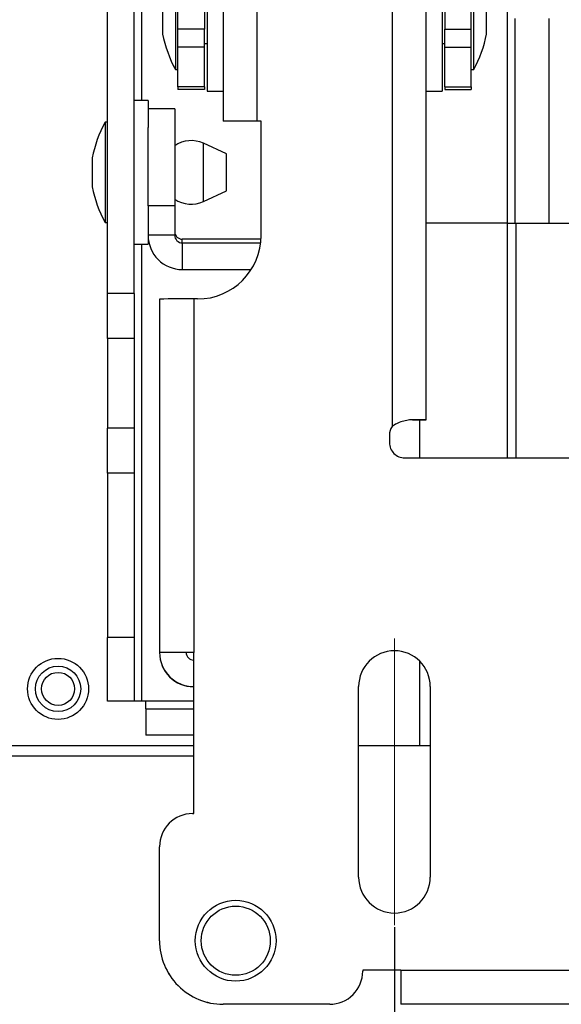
# Model space of a CAD drawing. Header units: millimetres. Extents: x 3619 to 4737, y 1503 to 2366.
# Tile 53 of 256: x 3945 to 3963, y 1801 to 1834. Entities that reach past the tile are written whole.
import ezdxf

# ---------------------------------------------------------------- set-up
doc = ezdxf.new("R2010")
doc.units = ezdxf.units.MM
doc.header["$PDSIZE"] = -1
doc.linetypes.add('CENTERX2', pattern=[20.32, 12.7, -2.54, 2.54, -2.54])
doc.styles.add('SLDTEXTSTYLE0', font='arial.ttf', dxfattribs={"width": 0.948})
doc.dimstyles.new('SLDDIMSTYLE1', dxfattribs={"dimtxt": 5.650301, "dimasz": 4.572, "dimexe": 0, "dimexo": 0.0625, "dimgap": 1.412575, "dimtad": 0, "dimtih": 1, "dimtoh": 1, "dimdec": 1, "dimlfac": 3, "dimrnd": 1e-09, "dimzin": 12, "dimdsep": 46, "dimtxsty": 'SLDTEXTSTYLE0', "dimsah": 1, "dimcen": 0.09, "dimadec": 0, "dimazin": 3, "dimtfac": 1, "dimtofl": 0, "dimtmove": 0, "dimatfit": 3, "dimfxl": 1, "dimfrac": 2, "dimtolj": 1, "dimtzin": 12, "dimarcsym": 0})

# ---------------------------------------------------------------- blocks, each defined once
blk = doc.blocks.new('*D35')
at = {"color": 0, "linetype": 'Continuous', "lineweight": -2}
for p, q in [((3957.528, 1803.611), (3957.528, 1760.113)), ((4116.278, 1803.611), (4116.278, 1760.113)), ((3962.1, 1760.113), (4024.009, 1760.113)), ((4111.706, 1760.113), (4049.797, 1760.113))]:
    blk.add_line(p, q, dxfattribs=at)
at = {"color": 0}
for points in [[(3962.1, 1760.875), (3962.1, 1759.351), (3957.528, 1760.113)], [(4111.706, 1759.351), (4111.706, 1760.875), (4116.278, 1760.113)]]:
    blk.add_solid(points, dxfattribs=at)
at = {"layer": 'Defpoints', "color": 0}
for p in [(3957.528, 1803.674), (4116.278, 1803.674), (4116.278, 1760.113)]:
    blk.add_point(p, dxfattribs=at)
at = {"color": 0, "lineweight": 0, "insert": (4036.903, 1768.534), "char_height": 5.6503, "attachment_point": 2, "style": 'SLDTEXTSTYLE0'}
blk.add_mtext('\\A1;476.3\\P(18.75)', dxfattribs=at)

msp = doc.modelspace()

# ---------------------------------------------------------------- linework, layer by layer
at = {"color": 7, "linetype": 'Continuous', "lineweight": 30}
for p, q in [((3957.4466, 1943.2804), (3957.4466, 1820.2866)), ((3958.5863, 1820.513), (3958.5863, 1943.2796)), ((3947.964, 1824.719), (3947.964, 1919.7049)), ((3948.8496, 1824.719), (3948.8496, 1919.7049)), ((3951.8129, 1902.936), (3951.8129, 1830.4613)), ((3952.9525, 1830.4621), (3952.9525, 1902.9559)), ((3961.2956, 1827.0596), (3961.2956, 1879.5529)), ((3951.2838, 1836.2372), (3951.2838, 1831.4536)), ((3950.2254, 1835.5133), (3950.2254, 1832.1775)), ((3950.3101, 1833.5257), (3950.3101, 1835.1399)), ((3951.1957, 1835.1399), (3951.1957, 1833.5257)), ((3959.2035, 1835.1399), (3959.2035, 1833.5257)), ((3960.0891, 1833.5257), (3960.0891, 1835.1399)), ((3960.1738, 1832.1775), (3960.1738, 1835.236)), ((3949.7987, 1834.328), (3949.7987, 1833.3628)), ((3959.1154, 1834.112), (3959.1154, 1831.4536)), ((3960.6005, 1833.3628), (3960.6005, 1834.2478)), ((3961.5496, 1827.0596), (3961.5496, 1833.8752)), ((3962.6892, 1827.0596), (3962.6892, 1833.8752)), ((3951.1957, 1833.5257), (3950.3101, 1833.5257)), ((3950.3101, 1832.9255), (3950.3101, 1833.5257)), ((3951.1957, 1832.9255), (3951.1957, 1833.5257)), ((3959.2035, 1833.5257), (3960.0891, 1833.5257)), ((3959.2035, 1832.9255), (3959.2035, 1833.5257)), ((3960.0891, 1832.9255), (3960.0891, 1833.5257)), ((3951.1957, 1833.0516), (3951.2838, 1833.0516)), ((3959.1154, 1833.0516), (3959.2035, 1833.0516)), ((3951.1957, 1832.9255), (3950.3101, 1832.9255)), ((3950.3101, 1831.6044), (3950.3101, 1832.9255)), ((3951.1957, 1831.6044), (3951.1957, 1832.9255)), ((3959.2035, 1832.9255), (3960.0891, 1832.9255)), ((3959.2035, 1831.6044), (3959.2035, 1832.9255)), ((3960.0891, 1831.6044), (3960.0891, 1832.9255)), ((3950.2254, 1832.1775), (3950.3101, 1832.1775)), ((3960.0891, 1832.1775), (3960.1738, 1832.1775)), ((3951.1957, 1831.6044), (3950.3101, 1831.6044)), ((3950.3101, 1831.6044), (3950.3101, 1831.5153)), ((3951.1957, 1831.5153), (3950.3101, 1831.5153)), ((3951.1957, 1831.6044), (3951.1957, 1831.5153)), ((3951.2838, 1831.4536), (3951.8129, 1831.4536)), ((3958.5863, 1831.4536), (3959.1154, 1831.4536)), ((3959.2035, 1831.6044), (3960.0891, 1831.6044)), ((3959.2035, 1831.6044), (3959.2035, 1831.5153)), ((3959.2035, 1831.5153), (3960.0891, 1831.5153)), ((3960.0891, 1831.6044), (3960.0891, 1831.5153)), ((3949.3161, 1831.1447), (3948.8496, 1831.1447)), ((3949.3161, 1831.1447), (3949.3161, 1830.2477)), ((3950.2017, 1830.8698), (3949.3161, 1830.8698)), ((3950.2017, 1830.8698), (3950.2017, 1827.6334)), ((3947.964, 1830.4208), (3947.8793, 1830.4208)), ((3947.8793, 1830.4208), (3947.8793, 1827.085)), ((3952.6985, 1830.4613), (3951.8129, 1830.4613)), ((3951.8129, 1830.4613), (3951.8129, 1830.4584)), ((3952.6985, 1830.4584), (3951.8129, 1830.4584)), ((3952.6985, 1830.4613), (3952.6985, 1830.4584)), ((3953.0829, 1830.4621), (3952.9525, 1830.4621)), ((3952.9525, 1830.4615), (3952.9525, 1830.4621)), ((3953.0829, 1830.4615), (3952.9525, 1830.4615)), ((3953.0829, 1826.6521), (3953.0829, 1830.4621)), ((3949.3161, 1827.6334), (3949.3161, 1830.2477)), ((3951.9264, 1829.371), (3951.1581, 1829.7224)), ((3951.9264, 1828.5149), (3951.9264, 1829.371)), ((3947.4526, 1829.2355), (3947.4526, 1828.2703)), ((3951.9264, 1828.1348), (3951.9264, 1828.5149)), ((3951.1581, 1827.7834), (3951.9264, 1828.1348)), ((3950.2017, 1827.6334), (3949.3161, 1827.6334)), ((3949.3161, 1827.6334), (3949.3161, 1826.6566)), ((3950.2017, 1827.6334), (3950.2017, 1826.6566)), ((3947.8793, 1827.085), (3947.964, 1827.085)), ((3961.2956, 1827.0596), (3958.5863, 1827.0596)), ((3961.2956, 1827.0596), (3961.5496, 1827.0596)), ((3961.5496, 1827.0596), (3962.6892, 1827.0596)), ((3962.6892, 1827.0596), (3963.4935, 1827.0596)), ((3949.3161, 1826.6566), (3949.3161, 1826.3611)), ((3950.2017, 1826.6566), (3949.3161, 1826.6566)), ((3950.4557, 1826.4026), (3950.4557, 1826.5253)), ((3953.0791, 1826.5253), (3950.4557, 1826.5253)), ((3950.4557, 1826.4026), (3950.4557, 1825.5172)), ((3950.4557, 1826.4026), (3953.0682, 1826.4026)), ((3948.8496, 1826.3611), (3949.3161, 1826.3611)), ((3950.4557, 1825.5172), (3952.7529, 1825.5172)), ((3948.8496, 1824.719), (3947.964, 1824.719)), ((3947.964, 1823.2223), (3947.964, 1824.719)), ((3948.8496, 1824.719), (3948.8496, 1823.2223)), ((3949.6963, 1824.5347), (3949.6963, 1812.7626)), ((3950.8359, 1824.5354), (3950.8359, 1812.7634)), ((3950.9663, 1824.5354), (3950.8359, 1824.5354)), ((3948.8496, 1823.2223), (3947.964, 1823.2223)), ((3947.964, 1823.2223), (3947.964, 1820.2289)), ((3948.8496, 1823.2223), (3948.8496, 1820.2289)), ((3958.1336, 1820.5101), (3958.5863, 1820.5101)), ((3958.3772, 1819.2438), (3958.3772, 1820.5101)), ((3958.5863, 1820.5101), (3958.5863, 1820.513)), ((3948.8496, 1820.2289), (3947.964, 1820.2289)), ((3947.964, 1818.7322), (3947.964, 1820.2289)), ((3948.8496, 1820.2289), (3948.8496, 1818.7322)), ((3957.4466, 1820.286), (3957.4466, 1820.2866)), ((3957.362, 1820.0058), (3957.362, 1819.7518)), ((3957.87, 1819.2438), (3976.0488, 1819.2438)), ((3948.8496, 1818.7322), (3947.964, 1818.7322)), ((3947.964, 1818.7322), (3947.964, 1813.2589)), ((3948.8496, 1818.7322), (3948.8496, 1813.2589)), ((3948.8496, 1813.2589), (3947.964, 1813.2589)), ((3947.964, 1811.1422), (3947.964, 1813.2589)), ((3948.8496, 1813.2589), (3948.8496, 1811.1422)), ((3950.5819, 1812.7626), (3949.6963, 1812.7626)), ((3949.6963, 1812.7626), (3949.6963, 1812.7617)), ((3950.5819, 1812.7617), (3949.6963, 1812.7617)), ((3949.6963, 1812.7589), (3949.6963, 1812.7617)), ((3949.6963, 1812.7589), (3949.6963, 1812.7578)), ((3949.6963, 1812.7569), (3949.6963, 1812.7578)), ((3950.5819, 1812.7617), (3950.5819, 1812.7626)), ((3950.8359, 1807.3904), (3950.8359, 1812.7634)), ((3958.3772, 1809.6472), (3958.3772, 1812.4622)), ((3956.3341, 1805.2738), (3956.3341, 1811.6238)), ((3958.7217, 1811.6238), (3958.7217, 1805.2738)), ((3948.8496, 1811.1422), (3947.964, 1811.1422)), ((3949.1036, 1811.1422), (3948.8496, 1811.1422)), ((3949.234, 1811.1422), (3949.1036, 1811.1422)), ((3949.234, 1811.1388), (3949.234, 1811.1422)), ((3949.234, 1810.8848), (3949.234, 1811.1388)), ((3949.234, 1810.8848), (3949.234, 1809.9992)), ((3949.234, 1810.8848), (3950.8359, 1810.8848)), ((3950.8361, 1809.9992), (3949.234, 1809.9992)), ((3958.3772, 1809.6472), (3956.3341, 1809.6472)), ((3958.7217, 1809.6472), (3958.3772, 1809.6472)), ((3941.6463, 1809.3139), (3950.8359, 1809.3139)), ((3950.7969, 1807.3904), (3950.8359, 1807.3904)), ((3949.6963, 1803.1571), (3949.6963, 1806.2898)), ((3949.6963, 1803.1565), (3949.6963, 1803.1571)), ((3957.7396, 1802.18), (3956.4696, 1802.18)), ((3956.4696, 1802.18), (3956.4696, 1802.1411)), ((3957.7396, 1802.1795), (3956.4696, 1802.1795)), ((3956.4696, 1802.1405), (3956.4696, 1802.1411)), ((3957.7396, 1802.18), (4116.0662, 1802.18)), ((3957.7396, 1802.18), (3957.7396, 1801.0397)), ((3955.3689, 1801.0404), (3951.8129, 1801.0404)), ((3951.8129, 1801.0398), (3951.8129, 1801.0404)), ((3955.3689, 1801.0398), (3951.8129, 1801.0398)), ((3955.3689, 1801.0398), (3955.3689, 1801.0404)), ((4116.0662, 1801.0397), (3957.7396, 1801.0397)), ((3957.7396, 1801.0384), (3957.7396, 1801.0397))]:
    msp.add_line(p, q, dxfattribs=at)
at = {"color": 8, "linetype": 'Continuous', "lineweight": 30}
for p, q in [((3949.1036, 1831.1447), (3949.1036, 1879.5529)), ((3951.1581, 1828.3796), (3951.1581, 1829.7224)), ((3951.1581, 1827.7834), (3951.1581, 1828.3796)), ((3961.281, 1827.0596), (3961.281, 1819.2438)), ((3961.5696, 1827.0596), (3961.5696, 1819.2438)), ((3949.1036, 1811.1422), (3949.1036, 1826.3611)), ((3958.17, 1820.513), (3958.5863, 1820.513)), ((3950.8359, 1811.1388), (3949.234, 1811.1388)), ((3950.8359, 1809.6472), (3941.6463, 1809.6472))]:
    msp.add_line(p, q, dxfattribs=at)
at = {"color": 7, "linetype": 'CENTERX2', "lineweight": 0}
msp.add_line((3957.5279, 1803.6736), (3957.5279, 1813.224), dxfattribs=at)
at = {"color": 7, "linetype": 'Continuous', "lineweight": 30}
for centre, radius in [((3946.313, 1811.5472), 1.0167), ((3946.313, 1811.5472), 0.7562), ((3946.313, 1811.5472), 0.55), ((3952.2363, 1803.1571), 1.3476), ((3952.2363, 1803.1571), 1.1515)]:
    msp.add_circle(centre, radius, dxfattribs=at)
for centre, radius, start, end in [((3953.9508, 1834.1882), 4.2333, 191.24319, 208.35764), ((3956.4484, 1834.1882), 4.2333, 331.64236, 348.75681), ((3951.6046, 1828.4101), 4.2333, 151.64236, 168.75681), ((3952.6643, 1405.4189), 425.0433, 89.961149, 90.114768), ((3952.8874, 1737.4775), 92.984, 89.959841, 90.11635), ((3950.7504, 1828.8312), 0.98, 65.4183, 124.04737), ((3951.6046, 1829.0957), 4.2333, 191.24319, 208.35764), ((3950.7504, 1828.6746), 0.98, 235.95263, 294.5817), ((3950.4557, 1826.7793), 0.254, 180.00701, 270.0042), ((3950.4556, 1826.6567), 1.1395, 180.00528, 270.00521), ((3950.4557, 1826.6566), 0.254, 180.00766, 270.00466), ((3950.9663, 1826.6521), 2.1167, 270.00016, 359.99997), ((3950.5532, 1391.0976), 433.4379, 89.962636, 90.113281), ((3958.2394, 1719.4284), 101.0852, 89.803376, 90.035176), ((3957.87, 1820.0058), 0.508, 146.44369, 180.0002), ((3957.87, 1820.0052), 0.508, 146.44369, 180.0002), ((3957.87, 1819.7518), 0.508, 179.9994, 270.00004), ((3950.5486, 1386.3286), 426.4349, 89.961399, 90.114518), ((3950.8359, 1812.7617), 1.1396, 180.00016, 269.99984), ((3950.8359, 1812.7589), 1.1396, 180.00016, 269.99984), ((3950.8359, 1812.7577), 1.1396, 179.99966, 270.00034), ((3950.8359, 1812.7569), 1.1396, 179.99966, 270.00034), ((3950.7738, 1715.13), 97.6328, 89.963567, 90.112624), ((3950.8359, 1812.7617), 0.254, 180.00051, 269.99837), ((3957.5279, 1811.6238), 1.1938, 0.00027, 179.99973), ((3957.5279, 1811.6232), 1.1938, 0.00027, 179.99973), ((3950.7969, 1806.2898), 1.1007, 90.00009, 179.99965), ((3957.5279, 1805.2738), 1.1938, 180.00019, 359.99981), ((3951.8129, 1803.1571), 2.1167, 179.99989, 270.00011), ((3951.8129, 1803.1565), 2.1167, 179.99989, 270.00011), ((3955.3689, 1802.1411), 1.1007, 270.00009, 0.00017), ((3955.3689, 1802.1405), 1.1007, 270.00009, 0.00017)]:
    msp.add_arc(centre, radius, start, end, dxfattribs=at)
msp.add_open_spline([(3958.1773, 1820.5136), (3958.1148, 1820.5108), (3957.9924, 1820.5053), (3957.7908, 1820.4593), (3957.6023, 1820.3925), (3957.4962, 1820.3203), (3957.4466, 1820.2866)], degree=3, knots=[0, 0, 0, 0, 0.277219, 0.5426965, 0.786146, 1, 1, 1, 1], dxfattribs=at)

# ---------------------------------------------------------------- dimensions: what is measured, and where the dimension line sits
at = {"color": 7, "linetype": 'Continuous', "lineweight": 0}
dim = msp.add_linear_dim(base=(4116.2779184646, 1760.1129326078), p1=(3957.5279184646, 1803.6735629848), p2=(4116.2779184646, 1803.6735629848), text='<>\\P(18.75)', dimstyle='SLDDIMSTYLE1', dxfattribs=at)
dim.commit()
dim.dimension.update_dxf_attribs({"geometry": '*D35', "text_midpoint": (4036.9029184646, 1760.1129326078), "dimtype": 160})

doc.saveas('drawing.dxf')
